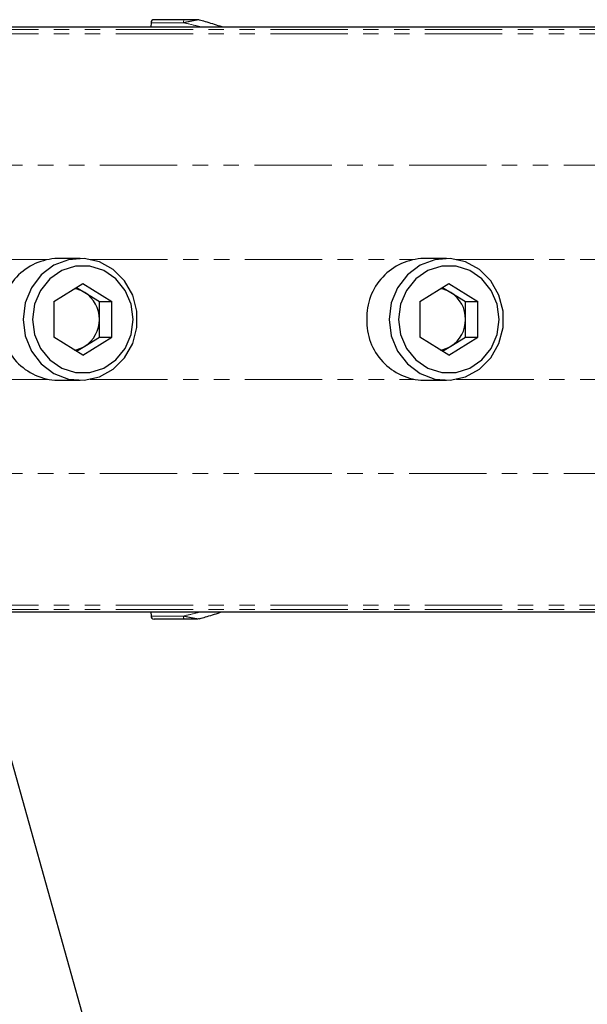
# Paper-space layout 'Inground Anchor' of a CAD drawing. Header units: millimetres. Extents: x 262 to 9484, y 125 to 8141.
# Tile 34 of 53: x 774 to 821, y 6085 to 6165. Entities that reach past the tile are written whole.
import ezdxf

# ---------------------------------------------------------------- set-up
doc = ezdxf.new("R2010")
doc.units = ezdxf.units.MM
doc.linetypes.add('PHANTOM', pattern=[12.7, 6.35, -1.27, 1.27, -1.27, 1.27, -1.27])
doc.layers.add('COMPONENT_GEOMETRY', color=7, linetype='Continuous')
doc.styles.add('SLDTEXTSTYLE0', font='TXT', dxfattribs={"width": 0.75})
doc.dimstyles.new('SLDDIMSTYLE0', dxfattribs={"dimtxt": 50, "dimasz": 3.302, "dimexe": 0, "dimexo": 0.0625, "dimgap": 12.5, "dimtad": 0, "dimtih": 1, "dimtoh": 1, "dimdec": 0, "dimrnd": 1e-09, "dimzin": 12, "dimdsep": 46, "dimtxsty": 'SLDTEXTSTYLE0', "dimsah": 1, "dimcen": 0.09, "dimadec": 0, "dimazin": 3, "dimtfac": 1, "dimtdec": 0, "dimtofl": 0, "dimtmove": 0, "dimatfit": 3, "dimfxl": 1, "dimfrac": 2, "dimtolj": 1, "dimtzin": 12, "dimarcsym": 0})

# ---------------------------------------------------------------- blocks, each defined once
blk = doc.blocks.new('_D_13')
at = {"layer": 'COMPONENT_GEOMETRY', "color": 7}
for p, q in [((519.7, 6139.559), (519.7, 3926.076)), ((4570.646, 6139.559), (4570.646, 3926.076)), ((519.7, 3929.251), (2471.284, 3929.251)), ((4570.646, 3929.251), (2619.062, 3929.251))]:
    blk.add_line(p, q, dxfattribs=at)
for points in [[(519.7, 3929.251), (523.002, 3928.743), (523.002, 3929.759)], [(4570.646, 3929.251), (4567.344, 3929.759), (4567.344, 3928.743)]]:
    blk.add_solid(points, dxfattribs=at)
at = {"layer": 'COMPONENT_GEOMETRY', "color": 7, "insert": (2471.284, 3954.017), "char_height": 50, "attachment_point": 1, "style": 'SLDTEXTSTYLE0'}
blk.add_mtext('4051', dxfattribs=at)

psp = doc.layouts.new('Inground Anchor')

# ---------------------------------------------------------------- linework, layer by layer
at = {"color": 7, "linetype": 'Continuous', "lineweight": 25}
for p, q in [((788.028, 6165.429), (785.507, 6165.429)), ((789.22, 6165.399), (789.206, 6165.403)), ((769.657, 6164.829), (1455.479, 6164.829)), ((785.257, 6165.183), (785.251, 6164.829)), ((779.446, 6145.829), (777.599, 6145.829)), ((809.516, 6145.829), (807.669, 6145.829)), ((777.263, 6142.296), (779.652, 6143.764)), ((779.652, 6143.764), (782.04, 6142.296)), ((807.333, 6142.296), (809.721, 6143.764)), ((809.721, 6143.764), (812.11, 6142.296)), ((779.139, 6143.449), (779.82, 6143.03)), ((779.82, 6143.03), (781.014, 6142.296)), ((809.208, 6143.449), (809.889, 6143.03)), ((809.889, 6143.03), (811.084, 6142.296)), ((777.263, 6142.296), (777.263, 6139.361)), ((781.014, 6142.296), (782.04, 6142.296)), ((781.014, 6140.829), (781.014, 6142.296)), ((782.04, 6139.361), (782.04, 6142.296)), ((807.333, 6142.296), (807.333, 6139.361)), ((811.084, 6142.296), (812.11, 6142.296)), ((811.084, 6140.829), (811.084, 6142.296)), ((812.11, 6139.361), (812.11, 6142.296)), ((781.014, 6139.361), (781.014, 6140.829)), ((811.084, 6139.361), (811.084, 6140.829)), ((779.652, 6137.893), (777.263, 6139.361)), ((779.652, 6137.893), (782.04, 6139.361)), ((779.82, 6138.627), (781.014, 6139.361)), ((781.014, 6139.361), (782.04, 6139.361)), ((809.721, 6137.893), (807.333, 6139.361)), ((809.721, 6137.893), (812.11, 6139.361)), ((809.889, 6138.627), (811.084, 6139.361)), ((811.084, 6139.361), (812.11, 6139.361)), ((779.139, 6138.209), (779.82, 6138.627)), ((809.208, 6138.209), (809.889, 6138.627)), ((777.599, 6135.829), (779.446, 6135.829)), ((807.669, 6135.829), (809.516, 6135.829)), ((769.657, 6116.829), (926.685, 6116.829)), ((785.251, 6116.829), (785.257, 6116.474)), ((788.028, 6116.229), (785.507, 6116.229)), ((789.198, 6116.251), (789.372, 6116.301)), ((773.154, 6106.936), (1157.45, 4731.875))]:
    psp.add_line(p, q, dxfattribs=at)
at = {"color": 8, "linetype": 'PHANTOM', "lineweight": 18}
for p, q in [((769.657, 6164.634), (1466.45, 6164.634)), ((785.257, 6165.183), (787.911, 6165.183)), ((769.657, 6164.277), (1618.607, 6164.277)), ((768.35, 6153.479), (1625.897, 6153.479)), ((772.33, 6145.752), (776.782, 6145.752)), ((780.264, 6145.752), (806.851, 6145.752)), ((810.334, 6145.752), (1400.603, 6145.752)), ((772.33, 6135.905), (776.782, 6135.905)), ((780.264, 6135.905), (806.851, 6135.905)), ((810.334, 6135.905), (1400.603, 6135.905)), ((768.35, 6128.178), (1625.897, 6128.178)), ((769.657, 6117.38), (1618.604, 6117.38)), ((769.657, 6117.023), (1469.886, 6117.023)), ((785.257, 6116.474), (787.911, 6116.474))]:
    psp.add_line(p, q, dxfattribs=at)
at = {"color": 8, "linetype": 'PHANTOM', "lineweight": 18, "flags": 128}
for points in [[(787.911, 6165.183), (787.913, 6165.231), (787.92, 6165.277), (787.931, 6165.32), (787.946, 6165.357), (787.963, 6165.387), (787.983, 6165.41), (788.005, 6165.424), (788.028, 6165.429)], [(787.911, 6116.474), (787.913, 6116.426), (787.92, 6116.38), (787.931, 6116.337), (787.946, 6116.3), (787.963, 6116.27), (787.983, 6116.247), (788.005, 6116.233), (788.028, 6116.229)]]:
    psp.add_lwpolyline(points, dxfattribs=at)
at = {"color": 7, "linetype": 'Continuous', "lineweight": 25, "flags": 128}
for points in [[(774.748, 6140.829), (774.922, 6139.48), (775.432, 6138.231), (776.239, 6137.174), (777.285, 6136.389), (778.49, 6135.933), (779.767, 6135.84), (781.02, 6136.117), (782.156, 6136.744), (783.091, 6137.673), (783.756, 6138.837), (784.101, 6140.148), (784.101, 6141.509), (783.756, 6142.821), (783.091, 6143.984), (782.156, 6144.913), (781.02, 6145.54), (779.767, 6145.817), (778.49, 6145.724), (777.285, 6145.268), (776.239, 6144.483), (775.432, 6143.427), (774.922, 6142.178), (774.748, 6140.829)], [(775.517, 6140.829), (775.685, 6139.589), (776.173, 6138.45), (776.944, 6137.503), (777.934, 6136.826), (779.063, 6136.473), (780.24, 6136.473), (781.369, 6136.826), (782.359, 6137.503), (783.13, 6138.45), (783.619, 6139.589), (783.786, 6140.829), (783.619, 6142.068), (783.13, 6143.207), (782.359, 6144.154), (781.369, 6144.831), (780.24, 6145.184), (779.063, 6145.184), (777.934, 6144.831), (776.944, 6144.154), (776.173, 6143.207), (775.685, 6142.068), (775.517, 6140.829)], [(804.818, 6140.829), (804.992, 6139.48), (805.502, 6138.231), (806.309, 6137.174), (807.354, 6136.389), (808.56, 6135.933), (809.837, 6135.84), (811.089, 6136.117), (812.225, 6136.744), (813.161, 6137.673), (813.825, 6138.837), (814.171, 6140.148), (814.171, 6141.509), (813.825, 6142.821), (813.161, 6143.984), (812.225, 6144.913), (811.089, 6145.54), (809.837, 6145.817), (808.56, 6145.724), (807.354, 6145.268), (806.309, 6144.483), (805.502, 6143.427), (804.992, 6142.178), (804.818, 6140.829)], [(805.587, 6140.829), (805.754, 6139.589), (806.243, 6138.45), (807.014, 6137.503), (808.004, 6136.826), (809.133, 6136.473), (810.31, 6136.473), (811.439, 6136.826), (812.429, 6137.503), (813.199, 6138.45), (813.688, 6139.589), (813.856, 6140.829), (813.688, 6142.068), (813.199, 6143.207), (812.429, 6144.154), (811.439, 6144.831), (810.31, 6145.184), (809.133, 6145.184), (808.004, 6144.831), (807.014, 6144.154), (806.243, 6143.207), (805.754, 6142.068), (805.587, 6140.829)]]:
    psp.add_lwpolyline(points, dxfattribs=at)
at = {"color": 7, "linetype": 'Continuous', "lineweight": 25}
for centre, radius, start, end in [((785.507, 6165.179), 0.25, 90, 179), ((777.748, 6140.981), 4.85, 91.75908, 181.80367), ((807.818, 6140.981), 4.85, 91.75908, 181.80367), ((778.615, 6141.077), 2.294, 58.33508, 81.14131), ((778.44, 6140.857), 2.574, 359.37545, 57.5861), ((808.685, 6141.077), 2.294, 58.33508, 81.14131), ((808.509, 6140.857), 2.574, 359.37545, 57.5861), ((777.748, 6140.676), 4.85, 178.19633, 268.24092), ((778.44, 6140.801), 2.574, 302.4139, 0.62455), ((807.818, 6140.676), 4.85, 178.19633, 268.24092), ((808.509, 6140.801), 2.574, 302.4139, 0.62455), ((778.615, 6140.58), 2.294, 278.85869, 301.66492), ((808.685, 6140.58), 2.294, 278.85869, 301.66492), ((785.507, 6116.479), 0.25, 181, 270)]:
    psp.add_arc(centre, radius, start, end, dxfattribs=at)
at = {"color": 8, "linetype": 'PHANTOM', "lineweight": 18}
for centre, start, end in [((789.078, 6165.292), 67.04132, 89.82848), ((789.078, 6116.365), 270.17152, 292.95868)]:
    psp.add_arc(centre, 0.136, start, end, dxfattribs=at)
for points, knots in [([(787.911, 6165.183), (787.938, 6165.189), (788.092, 6165.22), (788.337, 6165.27), (788.623, 6165.326), (788.819, 6165.364), (788.966, 6165.391), (789.071, 6165.41), (789.114, 6165.415), (789.131, 6165.418)], [0, 0, 0, 0, 0.070103, 0.395135, 0.587131, 0.731052, 0.841657, 0.936351, 1, 1, 1, 1]), ([(789.131, 6165.418), (789.158, 6165.417), (789.187, 6165.416), (789.211, 6165.403), (789.212, 6165.403)], [0, 0, 0, 0, 0.971383, 1, 1, 1, 1]), ([(787.911, 6165.183), (788.265, 6165.102), (788.724, 6164.997), (789.224, 6164.86), (789.337, 6164.829)], [0, 0, 0, 0, 0.7726388, 1, 1, 1, 1]), ([(787.911, 6116.474), (788.265, 6116.555), (788.724, 6116.66), (789.224, 6116.797), (789.337, 6116.829)], [0, 0, 0, 0, 0.7726388, 1, 1, 1, 1]), ([(787.911, 6116.474), (787.938, 6116.469), (788.092, 6116.437), (788.337, 6116.387), (788.623, 6116.331), (788.819, 6116.293), (788.966, 6116.266), (789.071, 6116.248), (789.114, 6116.242), (789.131, 6116.239)], [0, 0, 0, 0, 0.0701035, 0.3951348, 0.5871307, 0.7310519, 0.8416573, 0.9363509, 1, 1, 1, 1]), ([(789.131, 6116.239), (789.158, 6116.24), (789.187, 6116.241), (789.211, 6116.254), (789.212, 6116.254)], [0, 0, 0, 0, 0.971383, 1, 1, 1, 1])]:
    psp.add_open_spline(points, degree=3, knots=knots, dxfattribs=at)
at = {"color": 7, "linetype": 'Continuous', "lineweight": 25}
for points, knots in [([(789.078, 6165.429), (789.065, 6165.429), (789.028, 6165.429), (788.888, 6165.429), (788.565, 6165.429), (788.256, 6165.429), (788.052, 6165.429), (788.028, 6165.429)], [0, 0, 0, 0, 0.045344, 0.125649, 0.375686, 0.92411, 1, 1, 1, 1]), ([(789.212, 6165.403), (789.211, 6165.404), (789.168, 6165.42), (789.122, 6165.424), (789.078, 6165.429)], [0, 0, 0, 0, 0.028633, 1, 1, 1, 1]), ([(791.093, 6164.829), (791.037, 6164.848), (790.595, 6164.999), (789.938, 6165.201), (789.386, 6165.354), (789.22, 6165.399)], [0, 0, 0, 0, 0.092228, 0.727931, 1, 1, 1, 1]), ([(789.372, 6116.301), (789.535, 6116.346), (790.084, 6116.5), (790.69, 6116.688), (791.084, 6116.824), (791.098, 6116.829)], [0, 0, 0, 0, 0.288496, 0.97502, 1, 1, 1, 1]), ([(789.078, 6116.229), (789.065, 6116.229), (789.028, 6116.229), (788.888, 6116.229), (788.565, 6116.229), (788.256, 6116.229), (788.052, 6116.229), (788.028, 6116.229)], [0, 0, 0, 0, 0.045344, 0.125649, 0.375686, 0.92411, 1, 1, 1, 1]), ([(789.212, 6116.254), (789.211, 6116.254), (789.168, 6116.237), (789.122, 6116.233), (789.078, 6116.229)], [0, 0, 0, 0, 0.028633, 1, 1, 1, 1])]:
    psp.add_open_spline(points, degree=3, knots=knots, dxfattribs=at)

# ---------------------------------------------------------------- dimensions: what is measured, and where the dimension line sits
at = {"layer": 'COMPONENT_GEOMETRY', "color": 7}
dim = psp.add_linear_dim(base=(4570.646, 3929.251), p1=(519.7, 6140.829), p2=(4570.646, 6140.829), angle=0, dimstyle='SLDDIMSTYLE0', dxfattribs=at)
dim.commit()
dim.dimension.update_dxf_attribs({"geometry": '_D_13', "text_midpoint": (2545.173, 3929.251), "dimtype": 160})

doc.saveas('drawing.dxf')
